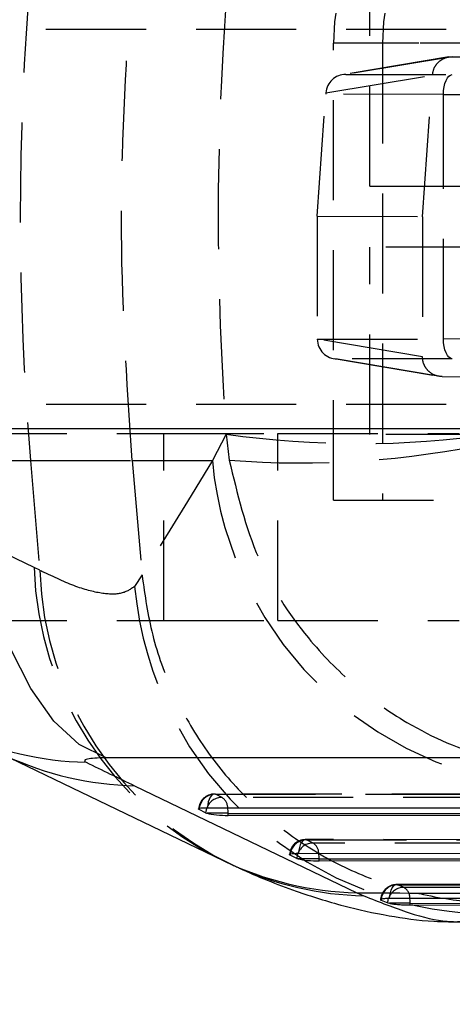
# Model space of a CAD drawing. Extents: x 81 to 742, y 47 to 575.
# Tile 5 of 21: x 330 to 341, y 99 to 124. Entities that reach past the tile are written whole.
import ezdxf

# ---------------------------------------------------------------- set-up
doc = ezdxf.new("R2010")
doc.units = 0
doc.header["$LTSCALE"] = 2
doc.linetypes.add('HIDDEN', pattern=[1.905, 1.27, -0.635])
doc.layers.get('0').update_dxf_attribs({"linetype": 'CONTINUOUS'})
doc.styles.add('SLDTEXTSTYLE0', font='TXT', dxfattribs={"width": 0.75})
doc.dimstyles.new('SLDDIMSTYLE0', dxfattribs={"dimtxt": 7, "dimasz": 6.604, "dimexe": 0, "dimexo": 0.0625, "dimgap": 1.75, "dimtad": 1, "dimdec": 0, "dimrnd": 1e-09, "dimzin": 12, "dimtxsty": 'SLDTEXTSTYLE0', "dimsah": 1, "dimcen": 0.09, "dimazin": 3, "dimtfac": 1, "dimtdec": 0, "dimtofl": 0, "dimtmove": 0, "dimatfit": 3, "dimtolj": 1, "dimtzin": 12})

# ---------------------------------------------------------------- blocks, each defined once
blk = doc.blocks.new('_D_5')
at = {"color": 179, "linetype": 'CONTINUOUS'}
for p, q in [((199.42, 112.188), (199.42, 63.45)), ((344.453, 90.45), (344.453, 63.45)), ((344.453, 65.45), (199.42, 65.45))]:
    blk.add_line(p, q, dxfattribs=at)
for points in [[(199.42, 65.45), (206.024, 64.434), (206.024, 66.466)], [(344.453, 65.45), (337.849, 66.466), (337.849, 64.434)]]:
    blk.add_solid(points, dxfattribs=at)
at = {"color": 179, "linetype": 'CONTINUOUS', "insert": (269.226, 74.474, -50.05), "char_height": 7, "attachment_point": 1, "style": 'SLDTEXTSTYLE0'}
blk.add_mtext('145', dxfattribs=at)
blk = doc.blocks.new('_D_7')
at = {"color": 179, "linetype": 'CONTINUOUS'}
for p, q in [((199.42, 112.188), (199.42, 47.315)), ((399.453, 90.45), (399.453, 47.315)), ((399.453, 49.315), (199.42, 49.315))]:
    blk.add_line(p, q, dxfattribs=at)
for points in [[(199.42, 49.315), (206.024, 48.299), (206.024, 50.331)], [(399.453, 49.315), (392.849, 50.331), (392.849, 48.299)]]:
    blk.add_solid(points, dxfattribs=at)
at = {"color": 179, "linetype": 'CONTINUOUS', "insert": (290.51, 58.339, -50.05), "char_height": 7, "attachment_point": 1, "style": 'SLDTEXTSTYLE0'}
blk.add_mtext('200', dxfattribs=at)

msp = doc.modelspace()

# ---------------------------------------------------------------- linework, layer by layer
at = {"color": 7, "linetype": 'HIDDEN'}
for p, q in [((338.688821, 119.727358), (338.688821, 124.477358)), ((322.842855, 123.712686), (369.425184, 123.712686)), ((339.003634, 123.350186), (337.76496, 123.350186)), ((342.500704, 123.350186), (337.76496, 123.350186)), ((337.76496, 111.750186), (337.76496, 123.350186)), ((343.739378, 123.350186), (339.003634, 123.350186)), ((339.003634, 123.350186), (339.003634, 111.750186)), ((340.692558, 123.004514), (337.99129, 122.553927)), ((340.775064, 123.011374), (338.074852, 122.560964)), ((340.775064, 123.011374), (341.724925, 123.011673)), ((337.56803, 122.094468), (340.274893, 122.545988)), ((338.074852, 122.560964), (340.778491, 122.55538)), ((340.024874, 118.950216), (340.274893, 122.545988)), ((337.351971, 118.965975), (337.565728, 122.061556)), ((340.553586, 122.055384), (337.565728, 122.061556)), ((340.553586, 115.844988), (340.553586, 122.055384)), ((338.688821, 119.727358), (360.678785, 119.727358)), ((337.351971, 118.965975), (340.024874, 118.950216)), ((337.351971, 118.965975), (337.351971, 115.840343)), ((340.024874, 118.950216), (340.022047, 115.389519)), ((360.678785, 118.173014), (338.688821, 118.173014)), ((338.688821, 113.423015), (338.688821, 118.173014)), ((337.351971, 115.838375), (340.553586, 115.844988)), ((340.022047, 115.389519), (337.351971, 115.840343)), ((337.351971, 115.840343), (337.351971, 115.838375)), ((337.775387, 115.346168), (340.4403, 114.896217)), ((340.778491, 115.344993), (337.859929, 115.338965)), ((337.859929, 115.338965), (340.523862, 114.889178)), ((340.523862, 114.889178), (341.724925, 114.8887)), ((322.846353, 114.187686), (369.425184, 114.187686)), ((328.452774, 113.447953), (333.452773, 113.447953)), ((333.452773, 108.697953), (333.452773, 113.447953)), ((333.452773, 113.447953), (336.347867, 113.447953)), ((335.041158, 113.428403), (334.687185, 112.757771)), ((335.041158, 113.428403), (335.117434, 112.769482)), ((336.347867, 108.697953), (336.347867, 113.447953)), ((336.347867, 113.447953), (340.955824, 113.447953)), ((360.678785, 113.423015), (338.688821, 113.423015)), ((330.161821, 110.04064), (324.517463, 112.757771)), ((324.517463, 112.757771), (330.071431, 112.757771)), ((330.071431, 112.757771), (330.305942, 109.97301)), ((330.071431, 112.757771), (332.649336, 112.757771)), ((332.649336, 112.757771), (334.687185, 112.757771)), ((332.649336, 112.757771), (332.903136, 109.854714)), ((337.76496, 111.750186), (342.500704, 111.750186)), ((330.305942, 109.97301), (330.161821, 110.04064)), ((332.903136, 109.854714), (332.714823, 109.565086)), ((332.90409, 109.844001), (332.903136, 109.854714)), ((328.452774, 108.697953), (333.452773, 108.697953)), ((333.452773, 108.697953), (336.347867, 108.697953)), ((336.347867, 108.697953), (340.955824, 108.697953)), ((349.405893, 104.288549), (334.740609, 104.294606)), ((334.765453, 104.290781), (349.430735, 104.284724)), ((334.932298, 104.207262), (334.765453, 104.290781)), ((349.690551, 104.201167), (334.932298, 104.207262)), ((353.005523, 103.130911), (337.052185, 103.137499)), ((337.077029, 103.133675), (353.030367, 103.127085)), ((337.243874, 103.050156), (337.077029, 103.133675)), ((353.290184, 103.043528), (337.243874, 103.050156)), ((356.605296, 101.982716), (339.364, 102.000859))]:
    msp.add_line(p, q, dxfattribs=at)
at = {"color": 7, "linetype": 'CONTINUOUS'}
for p, q in [((328.455009, 113.571806), (341.284745, 113.571806)), ((329.314575, 105.322991), (334.958934, 102.605861)), ((344.819151, 105.214384), (331.989419, 105.214384)), ((332.714141, 104.50501), (338.358496, 101.78788)), ((334.517267, 103.81939), (334.350422, 103.902908)), ((335.088939, 103.805088), (334.5581, 103.805088)), ((334.560767, 103.947995), (349.226049, 103.941938)), ((335.088939, 103.805088), (349.84719, 103.798993)), ((335.088939, 103.752819), (335.088939, 103.805088)), ((349.84719, 103.746723), (335.088939, 103.752819)), ((336.828847, 102.662284), (336.661999, 102.745801)), ((336.872343, 102.790888), (352.825681, 102.7843)), ((337.400515, 102.647981), (336.86968, 102.647981)), ((337.400515, 102.647981), (353.446823, 102.641353)), ((337.400515, 102.595713), (337.400515, 102.647981)), ((353.446823, 102.589084), (337.400515, 102.595713)), ((338.358496, 101.78788), (338.529762, 101.711638)), ((338.973366, 101.601884), (339.14014, 101.531746)), ((339.14014, 101.531746), (339.179885, 101.520406)), ((339.712091, 101.520406), (339.179885, 101.520406)), ((339.712091, 101.478627), (339.712091, 101.520406)), ((339.712091, 101.478627), (357.046455, 101.458613))]:
    msp.add_line(p, q, dxfattribs=at)
at = {"color": 8, "linetype": 'CONTINUOUS'}
for p, q in [((334.353347, 103.930737), (334.350422, 103.902908)), ((336.664923, 102.773631), (336.661999, 102.745801))]:
    msp.add_line(p, q, dxfattribs=at)
at = {"color": 7, "linetype": 'HIDDEN', "flags": 128}
for points in [[(340.553586, 122.055384), (340.558049, 122.152687), (340.570942, 122.246269), (340.591774, 122.332552), (340.619747, 122.408237), (340.653792, 122.470431), (340.69261, 122.516754), (340.734711, 122.545436), (340.778491, 122.55538)], [(340.778491, 115.344993), (340.734711, 115.354937), (340.69261, 115.383619), (340.653792, 115.429942), (340.619747, 115.492135), (340.591774, 115.56782), (340.570942, 115.654104), (340.558049, 115.747686), (340.553586, 115.844988)], [(334.687185, 112.757771), (334.052336, 111.721401), (332.90409, 109.844001)], [(334.765453, 104.290781), (334.730085, 104.293928), (334.695109, 104.281685), (334.661857, 104.254517), (334.631589, 104.213455), (334.605452, 104.160056), (334.584441, 104.096352), (334.569358, 104.024759), (334.560767, 103.947995)], [(337.077029, 103.133675), (337.041662, 103.136823), (337.006689, 103.124579), (336.973433, 103.097411), (336.943165, 103.056347), (336.917028, 103.002951), (336.896021, 102.939244), (336.880934, 102.867652), (336.872343, 102.790888)], [(339.183476, 101.64162), (339.191456, 101.718692), (339.205966, 101.790873), (339.226455, 101.855423), (339.252148, 101.909891), (339.28207, 101.952214), (339.315083, 101.980781), (339.349937, 101.994514), (339.385309, 101.992888)], [(339.385309, 101.992888), (340.11155, 101.992182), (343.016502, 101.989435), (354.636265, 101.979589), (356.627614, 101.978062)], [(356.886142, 101.905664), (356.159911, 101.906344), (353.25498, 101.909133), (341.635207, 101.92148), (339.550876, 101.923924)]]:
    msp.add_lwpolyline(points, dxfattribs=at)
at = {"color": 7, "linetype": 'CONTINUOUS', "flags": 128}
for points in [[(331.989419, 105.214384), (331.310075, 105.555668), (330.666423, 106.14713), (330.076944, 106.971776), (329.558581, 108.005914), (329.126228, 109.219832), (328.7923, 110.578654), (328.566399, 112.04334), (328.455009, 113.571806)], [(334.350422, 103.902908), (334.337477, 103.912145), (334.336553, 103.920792), (334.347684, 103.928593), (334.370535, 103.935314), (334.404428, 103.940756), (334.448345, 103.944754), (334.50098, 103.947192), (334.560767, 103.947995)], [(336.661999, 102.745801), (336.649053, 102.755038), (336.648133, 102.763686), (336.659264, 102.771487), (336.682115, 102.778207), (336.716004, 102.783648), (336.759922, 102.787647), (336.81256, 102.790086), (336.872343, 102.790888)], [(356.425008, 101.629529), (355.708728, 101.629969), (352.803927, 101.631802), (341.184721, 101.640033), (339.183476, 101.64162)], [(339.712091, 101.520406), (348.337327, 101.51089), (357.046455, 101.502398)]]:
    msp.add_lwpolyline(points, dxfattribs=at)
at = {"color": 8, "linetype": 'CONTINUOUS', "flags": 128}
for points in [[(334.547226, 103.947962), (334.530235, 103.897091), (334.517267, 103.81939)], [(336.858802, 102.790855), (336.841815, 102.739984), (336.828847, 102.662284)], [(339.14014, 101.531746), (339.152027, 101.609929), (339.161821, 101.643268)], [(339.712091, 101.520406), (339.709144, 101.5941), (339.703788, 101.642579)]]:
    msp.add_lwpolyline(points, dxfattribs=at)
at = {"color": 7, "linetype": 'HIDDEN'}
for centre, radius, start, end in [((343.106945, 123.358201), 5.341991, 90.0862535, 180.0859664), ((344.345615, 123.358206), 5.341987, 90.086205, 180.0860149), ((403.613705, 118.950186), 73.802521, 175.18692728, 184.81307272), ((338.42553, 137.347731), 24.157571, 261.9466173, 278.0533827), ((336.93305, 135.694029), 22.996333, 265.471645, 282.2955532), ((343.801932, 113.59295), 9.15293, 185.2353632, 269.2304102), ((338.743924, 110.313035), 8.586425, 181.817948, 243.8443602), ((338.911859, 110.262619), 8.610789, 181.927409, 244.9535192), ((341.842571, 110.415486), 9.167278, 185.3226792, 271.1689108), ((334.740442, 103.888606), 0.406, 89.9763359, 175.8976102), ((334.762917, 103.877813), 0.412976, 89.648133, 172.6371242), ((334.928974, 103.796624), 0.410652, 89.5362838, 158.3749637), ((334.760407, 103.940837), 0.317063, 1.2551689, 57.1709465), ((337.052019, 102.7315), 0.406, 89.9763359, 175.8976102), ((337.074495, 102.720704), 0.412978, 89.6484297, 172.6368274), ((337.240552, 102.639515), 0.410654, 89.5364958, 158.3747517), ((337.071962, 102.783713), 0.317089, 1.2578747, 57.1693187), ((339.363596, 101.589717), 0.406, 89.9448691, 180), ((339.384296, 101.581452), 0.411438, 89.8589933, 177.1535453), ((339.547703, 101.518334), 0.405603, 89.5518693, 162.0599537), ((339.386928, 101.652591), 0.317018, 358.1901094, 58.8583432)]:
    msp.add_arc(centre, radius, start, end, dxfattribs=at)
at = {"color": 8, "linetype": 'CONTINUOUS'}
for centre, radius, start, end in [((331.683303, 113.415309), 8.317814, 245.1644181, 268.6054291), ((332.915, 112.813886), 8.311303, 245.2137521, 268.6151968), ((334.272943, 103.810884), 0.816016, 359.5930847, 9.6578405), ((336.527642, 102.649197), 0.872874, 359.9201732, 9.3277798), ((338.723474, 110.029861), 8.320478, 245.4502272, 268.6659547)]:
    msp.add_arc(centre, radius, start, end, dxfattribs=at)
at = {"color": 7, "linetype": 'CONTINUOUS'}
for centre, radius, start, end in [((334.613558, 104.028873), 0.230554, 245.3137217, 256.0815067), ((338.559061, 110.094792), 8.309333, 244.3251722, 268.6168947), ((336.925023, 102.871412), 0.230183, 245.3026351, 256.0879374)]:
    msp.add_arc(centre, radius, start, end, dxfattribs=at)
at = {"color": 7, "linetype": 'HIDDEN'}
for centre, major_axis, ratio, start_param, end_param in [((402.787316, 118.950186), (0, 71.05), 0.956392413, 1.49300101, 1.648591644), ((338.07492, 122.060969), (0.506485, 0.041426), 0.983795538, 1.490633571, 2.991596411), ((337.58005, 122.061991), (0.034562, 0.499929), 0.028454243, 1.507754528, 1.573633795), ((345.120485, 122.093543), (10.15, 0.001272), 0.004146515, 4.245689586, 5.804361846), ((337.859994, 115.83896), (0.506346, -0.04192), 0.983984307, 3.226700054, 4.793542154), ((345.120485, 115.80683), (10.15, -0.001272), 0.004146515, 0.478823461, 2.037495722)]:
    msp.add_ellipse(centre, major_axis=major_axis, ratio=ratio, start_param=start_param, end_param=end_param, dxfattribs=at)
at = {"color": 7, "linetype": 'CONTINUOUS'}
for centre, major_axis, ratio, start_param, end_param in [((378.052689, 109.901258), (135.594702, -57.96984), 0.160387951, 4.43110576, 4.440747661), ((334.907288, 103.80895), (0.405988, -0.025636), 0.122995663, 3.684754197, 5.184024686), ((337.218866, 102.651843), (0.405988, -0.025636), 0.122995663, 3.684754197, 5.184024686)]:
    msp.add_ellipse(centre, major_axis=major_axis, ratio=ratio, start_param=start_param, end_param=end_param, dxfattribs=at)
at = {"color": 7, "linetype": 'HIDDEN'}
for points, knots in [([(332.649336, 112.757771), (332.514593, 114.814017), (332.244077, 118.942249), (332.513906, 123.070571), (332.649336, 125.142602)], [0, 0, 0, 0, 0.4980935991, 1, 1, 1, 1]), ([(340.274893, 122.545988), (340.284011, 122.600635), (340.302245, 122.709917), (340.395737, 122.851573), (340.526891, 122.956158), (340.661455, 123.00541), (340.746196, 123.009859), (340.775064, 123.011374)], [0, 0, 0, 0, 0.2193309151, 0.4386158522, 0.6593979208, 0.8839733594, 1, 1, 1, 1]), ([(340.523862, 114.889178), (340.466687, 114.894888), (340.352322, 114.90631), (340.200322, 114.994819), (340.087108, 115.124351), (340.029619, 115.264596), (340.024143, 115.354938), (340.022047, 115.389519)], [0, 0, 0, 0, 0.219320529, 0.438696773, 0.656123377, 0.868370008, 1, 1, 1, 1]), ([(335.117434, 112.769482), (335.318818, 111.919235), (335.7054, 110.287085), (336.928955, 108.391771), (338.255838, 107.031362), (339.778529, 105.943898), (341.528775, 105.190089), (343.053935, 104.90206), (343.852654, 104.858404), (344.070755, 104.854575), (344.077012, 104.854465)], [0, 0, 0, 0, 0.196757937, 0.377700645, 0.505307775, 0.632940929, 0.809847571, 0.948061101, 0.998509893, 1, 1, 1, 1]), ([(332.714823, 109.565086), (332.613965, 109.495126), (332.412256, 109.355211), (331.887228, 109.367425), (331.2078, 109.54292), (330.606559, 109.829648), (330.305942, 109.97301)], [0, 0, 0, 0, 0.247092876, 0.494173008, 0.74708955, 1, 1, 1, 1]), ([(332.90409, 109.844001), (332.975846, 109.335887), (333.11936, 108.31966), (333.652043, 106.866208), (334.407567, 105.520577), (335.379159, 104.317875), (336.541113, 103.298322), (337.855126, 102.48316), (339.289059, 101.904003), (340.712467, 101.588516), (341.702796, 101.524547), (342.1784, 101.532967), (342.228808, 101.53386)], [0, 0, 0, 0, 0.112007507, 0.224014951, 0.336022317, 0.448029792, 0.560039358, 0.672049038, 0.784062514, 0.89607608, 0.988985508, 1, 1, 1, 1]), ([(339.550876, 101.923924), (339.526043, 101.934002), (339.470835, 101.956406), (339.415664, 101.97994), (339.385309, 101.992888)], [0, 0, 0, 0, 0.449806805, 1, 1, 1, 1])]:
    msp.add_open_spline(points, degree=3, knots=knots, dxfattribs=at)
at = {"color": 7, "linetype": 'CONTINUOUS'}
for points, knots in [([(331.989419, 105.214384), (331.980719, 105.214372), (331.873191, 105.214213), (331.686486, 105.207742), (331.523088, 105.186521), (331.435855, 105.156), (331.431909, 105.126808), (331.470781, 105.10549), (331.480869, 105.099958)], [0, 0, 0, 0, 0.021003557, 0.259602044, 0.498154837, 0.65826017, 0.91132127, 1, 1, 1, 1]), ([(334.958502, 102.607105), (335.029756, 102.571672), (335.131476, 102.521091), (335.237515, 102.476963), (335.269273, 102.463746)], [0, 0, 0, 0, 0.700505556, 1, 1, 1, 1]), ([(335.271553, 102.462014), (335.305099, 102.446038), (335.802262, 102.209273), (336.685895, 101.861572), (337.944264, 101.458095), (339.113229, 101.203065), (340.130146, 101.055979), (340.806079, 101.051583), (341.05799, 101.049945)], [0, 0, 0, 0, 0.020965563, 0.310715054, 0.53461447, 0.726868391, 0.898207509, 1, 1, 1, 1]), ([(338.358496, 101.78788), (340.680056, 101.778208), (346.115877, 101.755562), (352.355916, 101.731855), (356.274617, 101.717742), (357.084553, 101.714825)], [0, 0, 0, 0, 0.371616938, 0.870122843, 1, 1, 1, 1]), ([(339.183476, 101.64162), (339.175768, 101.641604), (339.127852, 101.641504), (339.049184, 101.638638), (338.981444, 101.629402), (338.953027, 101.620584), (338.959428, 101.615019), (338.95991, 101.6146)], [0, 0, 0, 0, 0.058573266, 0.364084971, 0.669589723, 0.975117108, 1, 1, 1, 1]), ([(339.179885, 101.520406), (339.206904, 101.515371), (339.260945, 101.505299), (339.383478, 101.492488), (339.519439, 101.483237), (339.632998, 101.479151), (339.693356, 101.478751), (339.712091, 101.478627)], [0, 0, 0, 0, 0.225522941, 0.451062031, 0.675861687, 0.899385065, 1, 1, 1, 1])]:
    msp.add_open_spline(points, degree=3, knots=knots, dxfattribs=at)
at = {"color": 8, "linetype": 'CONTINUOUS'}
msp.add_open_spline([(338.529762, 101.711638), (338.923707, 101.55543), (339.711602, 101.243011), (340.54572, 101.044452), (340.929336, 101.054636), (341.063194, 101.058189)], degree=3, knots=[0, 0, 0, 0, 0.394325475, 0.788656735, 1, 1, 1, 1], dxfattribs=at)

# ---------------------------------------------------------------- dimensions: what is measured, and where the dimension line sits
at = {"color": 179, "linetype": 'CONTINUOUS'}
dim = msp.add_linear_dim(base=(199.420117, 65.450186), p1=(344.452773, 92.450186), p2=(199.420117, 114.187686), dimstyle='SLDDIMSTYLE0', dxfattribs=at)
dim.commit()
dim.dimension.update_dxf_attribs({"geometry": '_D_5', "text_midpoint": (279.827674, 65.450186), "dimtype": 160})
dim = msp.add_linear_dim(base=(199.420117, 49.315291), p1=(399.452773, 92.450186), p2=(199.420117, 114.187686), angle=0, dimstyle='SLDDIMSTYLE0', dxfattribs=at)
dim.commit()
dim.dimension.update_dxf_attribs({"geometry": '_D_7', "text_midpoint": (301.112436, 49.315291), "dimtype": 160})

doc.saveas('drawing.dxf')
